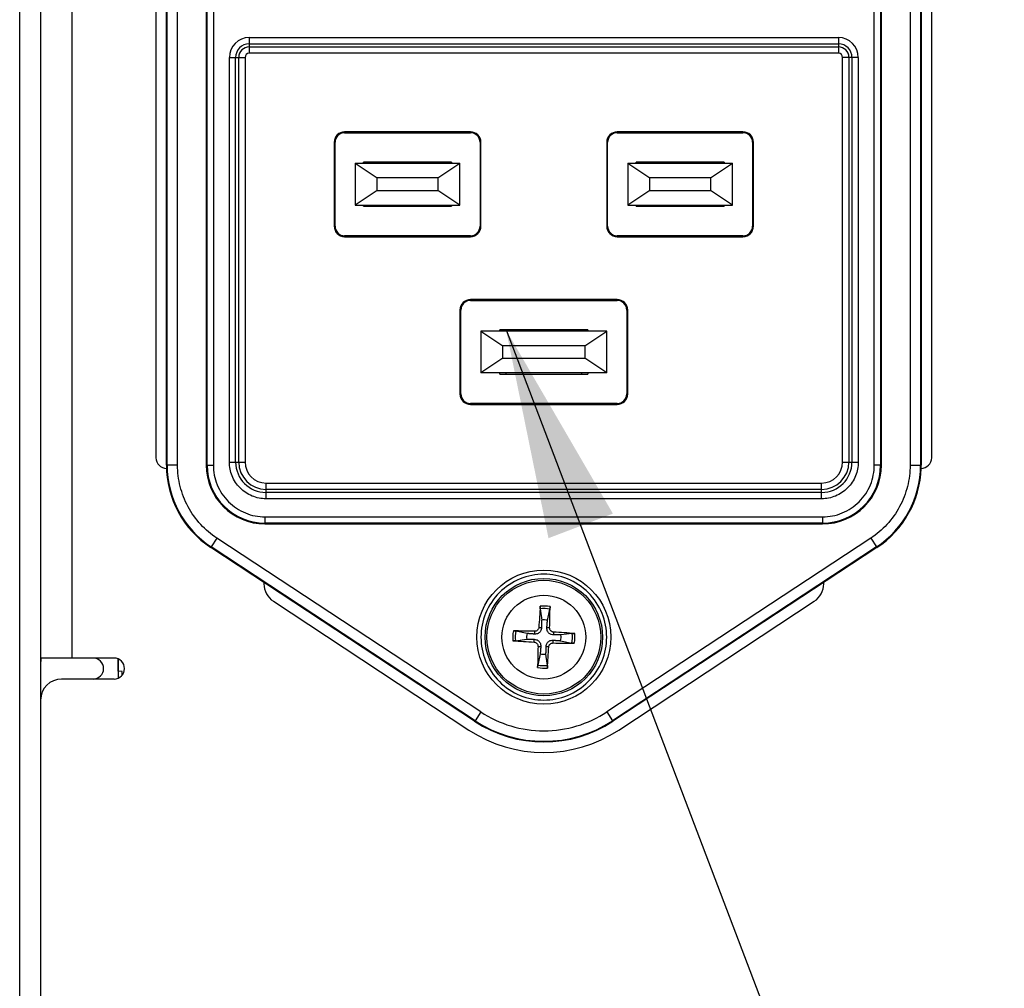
# Model space of a CAD drawing. Header units: millimetres. Extents: x 0 to 2376, y 0 to 1680.
# Tile 25 of 61: x 1102 to 1148, y 739 to 785. Entities that reach past the tile are written whole.
import ezdxf

# ---------------------------------------------------------------- set-up
doc = ezdxf.new("R2010")
doc.units = ezdxf.units.MM
doc.header["$LTSCALE"] = 0.2
doc.styles.add('Rainbow-4.0 Style', font='malgunsl.ttf')
doc.dimstyles.new('Rainbow-4.0 Style', dxfattribs={"dimtxt": 3.5, "dimasz": 2.5, "dimexe": 1, "dimexo": 1, "dimgap": 1, "dimtad": 1, "dimdsep": 46, "dimtxsty": 'Rainbow-4.0 Style', "dimcen": 0, "dimclrd": 251, "dimclre": 251, "dimclrt": 7, "dimazin": 3, "dimtp": 0.1, "dimtm": 0.1, "dimtfac": 0.61, "dimtmove": 0, "dimatfit": 3, "dimfxl": 1, "dimlwd": -1, "dimlwe": -1, "dimarcsym": 1})

# ---------------------------------------------------------------- blocks, each defined once
blk = doc.blocks.new('A$C497ffb74')
for p, q in [((-163, 20), (-163, 173.5)), ((-162, 173.5), (-162, 20)), ((-160.5, 40), (-160.5, 153.5)), ((-156, 49.2), (-156, 89.8)), ((-155.968, 49.2), (-155.968, 89.8)), ((-155.469, 49.2), (-155.469, 89.8)), ((-154.1, 89.8), (-154.1, 49.2)), ((-154.062, 49.2), (-154.062, 89.8)), ((-153.762, 89.8), (-153.762, 49.2)), ((-122.238, 49.2), (-122.238, 89.8)), ((-121.938, 89.8), (-121.938, 49.2)), ((-121.9, 49.2), (-121.9, 89.8)), ((-120.531, 89.8), (-120.531, 49.2)), ((-120.032, 89.8), (-120.032, 49.2)), ((-120, 89.8), (-120, 49.2)), ((-156.5, 89.4), (-156.5, 49.55)), ((-119.5, 49.55), (-119.5, 89.4)), ((-152.05, 69.599), (-152.05, 69.299)), ((-152.05, 69.599), (-123.95, 69.599)), ((-123.95, 69.599), (-123.95, 68.852)), ((-152.05, 69.299), (-152.05, 69.152)), ((-152.05, 69.299), (-123.95, 69.299)), ((-152.05, 69.152), (-152.05, 68.852)), ((-152.05, 69.152), (-123.95, 69.152)), ((-152.999, 68.65), (-152.252, 68.65)), ((-152.999, 49.35), (-152.999, 68.65)), ((-152.699, 49.35), (-152.699, 68.65)), ((-152.552, 49.35), (-152.552, 68.65)), ((-152.252, 68.65), (-152.252, 49.35)), ((-123.95, 68.852), (-152.05, 68.852)), ((-123.001, 68.65), (-123.748, 68.65)), ((-123.748, 49.35), (-123.748, 68.65)), ((-123.448, 68.65), (-123.448, 49.35)), ((-123.301, 68.65), (-123.301, 49.35)), ((-123.001, 68.65), (-123.001, 49.35)), ((-141.5, 65.1), (-147.5, 65.1)), ((-147.5, 65.058), (-147.5, 65.1)), ((-147.5, 65.058), (-141.5, 65.058)), ((-141.5, 65.058), (-141.5, 65.1)), ((-128.5, 65.1), (-134.5, 65.1)), ((-134.5, 65.058), (-134.5, 65.1)), ((-134.5, 65.058), (-128.5, 65.058)), ((-128.5, 65.058), (-128.5, 65.1)), ((-147.958, 64.6), (-148, 64.6)), ((-148, 64.6), (-148, 60.6)), ((-147.958, 60.6), (-147.958, 64.6)), ((-141.042, 64.6), (-141.042, 60.6)), ((-141.042, 64.6), (-141, 64.6)), ((-141, 60.6), (-141, 64.6)), ((-134.958, 64.6), (-135, 64.6)), ((-135, 64.6), (-135, 60.6)), ((-134.958, 60.6), (-134.958, 64.6)), ((-128.042, 64.6), (-128.042, 60.6)), ((-128.042, 64.6), (-128, 64.6)), ((-128, 60.6), (-128, 64.6)), ((-147, 63.6), (-142, 63.6)), ((-147, 63.6), (-145.95, 62.9)), ((-147, 63.6), (-147, 61.6)), ((-146.6, 63.6), (-146.6, 63.65)), ((-142.4, 63.65), (-146.6, 63.65)), ((-146.3, 63.6), (-146.3, 63.65)), ((-143.05, 62.9), (-142, 63.6)), ((-142.7, 63.65), (-142.7, 63.6)), ((-142.4, 63.65), (-142.4, 63.6)), ((-142, 61.6), (-142, 63.6)), ((-134, 63.6), (-129, 63.6)), ((-134, 63.6), (-132.95, 62.9)), ((-134, 63.6), (-134, 61.6)), ((-133.6, 63.6), (-133.6, 63.65)), ((-129.4, 63.65), (-133.6, 63.65)), ((-133.3, 63.6), (-133.3, 63.65)), ((-130.05, 62.9), (-129, 63.6)), ((-129.7, 63.65), (-129.7, 63.6)), ((-129.4, 63.65), (-129.4, 63.6)), ((-129, 61.6), (-129, 63.6)), ((-143.05, 62.9), (-145.95, 62.9)), ((-145.95, 62.3), (-145.95, 62.9)), ((-143.05, 62.9), (-143.05, 62.3)), ((-130.05, 62.9), (-132.95, 62.9)), ((-132.95, 62.3), (-132.95, 62.9)), ((-130.05, 62.9), (-130.05, 62.3)), ((-145.95, 62.3), (-147, 61.6)), ((-145.95, 62.3), (-143.05, 62.3)), ((-142, 61.6), (-143.05, 62.3)), ((-132.95, 62.3), (-134, 61.6)), ((-132.95, 62.3), (-130.05, 62.3)), ((-129, 61.6), (-130.05, 62.3)), ((-147, 61.6), (-142, 61.6)), ((-146.6, 61.55), (-146.6, 61.6)), ((-146.6, 61.55), (-142.4, 61.55)), ((-146.3, 61.55), (-146.3, 61.6)), ((-142.7, 61.6), (-142.7, 61.55)), ((-142.4, 61.6), (-142.4, 61.55)), ((-134, 61.6), (-129, 61.6)), ((-133.6, 61.55), (-133.6, 61.6)), ((-133.6, 61.55), (-129.4, 61.55)), ((-133.3, 61.55), (-133.3, 61.6)), ((-129.7, 61.6), (-129.7, 61.55)), ((-129.4, 61.6), (-129.4, 61.55)), ((-148, 60.6), (-147.958, 60.6)), ((-141.042, 60.6), (-141, 60.6)), ((-135, 60.6), (-134.958, 60.6)), ((-128.042, 60.6), (-128, 60.6)), ((-141.5, 60.142), (-147.5, 60.142)), ((-147.5, 60.142), (-147.5, 60.1)), ((-141.5, 60.142), (-141.5, 60.1)), ((-128.5, 60.142), (-134.5, 60.142)), ((-134.5, 60.142), (-134.5, 60.1)), ((-128.5, 60.142), (-128.5, 60.1)), ((-147.5, 60.1), (-141.5, 60.1)), ((-134.5, 60.1), (-128.5, 60.1)), ((-134.5, 57.1), (-141.5, 57.1)), ((-141.5, 57.058), (-141.5, 57.1)), ((-141.5, 57.058), (-134.5, 57.058)), ((-134.5, 57.058), (-134.5, 57.1)), ((-141.958, 56.6), (-142, 56.6)), ((-142, 56.6), (-142, 52.6)), ((-141.958, 52.6), (-141.958, 56.6)), ((-134.042, 56.6), (-134.042, 52.6)), ((-134.042, 56.6), (-134, 56.6)), ((-134, 52.6), (-134, 56.6)), ((-135, 55.6), (-141, 55.6)), ((-141, 55.6), (-139.95, 54.9)), ((-141, 55.6), (-141, 53.6)), ((-140.1, 55.6), (-140.1, 55.65)), ((-135.9, 55.65), (-140.1, 55.65)), ((-139.8, 55.6), (-139.8, 55.65)), ((-136.2, 55.65), (-136.2, 55.6)), ((-136.05, 54.9), (-135, 55.6)), ((-135.9, 55.65), (-135.9, 55.6)), ((-135, 53.6), (-135, 55.6)), ((-136.05, 54.9), (-139.95, 54.9)), ((-139.95, 54.3), (-139.95, 54.9)), ((-136.05, 54.9), (-136.05, 54.3)), ((-139.95, 54.3), (-141, 53.6)), ((-139.95, 54.3), (-136.05, 54.3)), ((-135, 53.6), (-136.05, 54.3)), ((-135, 53.6), (-141, 53.6)), ((-140.1, 53.55), (-140.1, 53.6)), ((-140.1, 53.55), (-135.9, 53.55)), ((-139.8, 53.55), (-139.8, 53.6)), ((-136.2, 53.6), (-136.2, 53.55)), ((-135.9, 53.6), (-135.9, 53.55)), ((-142, 52.6), (-141.958, 52.6)), ((-134.5, 52.142), (-141.5, 52.142)), ((-141.5, 52.142), (-141.5, 52.1)), ((-134.5, 52.142), (-134.5, 52.1)), ((-134.042, 52.6), (-134, 52.6)), ((-141.5, 52.1), (-134.5, 52.1)), ((-152.999, 49.35), (-152.252, 49.35)), ((-123.748, 49.35), (-123.001, 49.35)), ((-155.968, 49.2), (-156, 49.2)), ((-155.469, 49.2), (-155.968, 49.2)), ((-154.1, 49.2), (-153.762, 49.2)), ((-121.9, 49.2), (-122.238, 49.2)), ((-120.531, 49.2), (-120.032, 49.2)), ((-120.032, 49.2), (-120, 49.2)), ((-151.25, 48.348), (-124.75, 48.348)), ((-151.25, 47.601), (-151.25, 48.348)), ((-124.75, 48.048), (-151.25, 48.048)), ((-124.75, 47.601), (-124.75, 48.348)), ((-124.75, 47.901), (-151.25, 47.901)), ((-124.75, 47.601), (-151.25, 47.601)), ((-151.3, 46.738), (-124.7, 46.738)), ((-151.3, 46.738), (-151.3, 46.4)), ((-124.7, 46.738), (-124.7, 46.4)), ((-124.7, 46.438), (-151.3, 46.438)), ((-151.3, 46.4), (-124.7, 46.4)), ((-153.592, 45.718), (-153.867, 45.301)), ((-141.007, 37.433), (-153.592, 45.718)), ((-122.408, 45.718), (-134.993, 37.433)), ((-122.408, 45.718), (-122.133, 45.301)), ((-153.867, 45.301), (-153.885, 45.274)), ((-141.299, 36.989), (-153.885, 45.274)), ((-141.282, 37.015), (-153.867, 45.301)), ((-122.133, 45.301), (-134.718, 37.015)), ((-122.115, 45.274), (-134.701, 36.989)), ((-122.115, 45.274), (-122.133, 45.301)), ((-151.35, 43.606), (-151.35, 43.544)), ((-124.65, 43.544), (-124.65, 43.606)), ((-150.9, 42.708), (-141.573, 36.57)), ((-138.171, 42.351), (-138.103, 41.813)), ((-137.827, 41.801), (-137.713, 42.332)), ((-134.427, 36.57), (-125.1, 42.708)), ((-138.238, 41.466), (-138.105, 41.46)), ((-137.722, 41.444), (-137.855, 41.449)), ((-139.351, 40.829), (-138.813, 40.897)), ((-138.801, 41.173), (-139.332, 41.287)), ((-138.466, 40.762), (-138.46, 40.895)), ((-138.444, 41.278), (-138.449, 41.145)), ((-137.534, 41.238), (-137.54, 41.105)), ((-136.649, 41.171), (-137.187, 41.103)), ((-138.278, 40.556), (-138.145, 40.551)), ((-137.762, 40.534), (-137.895, 40.54)), ((-137.556, 40.722), (-137.551, 40.855)), ((-137.199, 40.827), (-136.668, 40.713)), ((-158.5, 40), (-162, 40)), ((-158.31, 39.962), (-158.31, 39.038)), ((-158.31, 39.369), (-158.31, 39.962)), ((-138.173, 40.199), (-138.287, 39.668)), ((-137.829, 39.649), (-137.897, 40.187)), ((-158.5, 39), (-161, 39)), ((-158.105, 39.36), (-158.31, 39.369)), ((-158.105, 39.193), (-158.105, 39.36)), ((-141.007, 37.433), (-141.282, 37.015)), ((-134.993, 37.433), (-134.718, 37.015)), ((-141.299, 36.989), (-141.282, 37.015)), ((-134.718, 37.015), (-134.701, 36.989))]:
    blk.add_line(p, q)
for radius in [3.2, 2.8, 2.714, 1.998]:
    blk.add_circle((-138, 41), radius)
for centre, radius, start, end in [((-152.05, 68.65), 0.949, 90, 180), ((-123.95, 68.65), 0.949, 0, 90), ((-152.05, 68.65), 0.649, 90, 180), ((-152.05, 68.65), 0.502, 90, 180), ((-123.95, 68.65), 0.649, 0, 90), ((-123.95, 68.65), 0.502, 0, 90), ((-152.05, 68.65), 0.202, 90, 180), ((-123.95, 68.65), 0.202, 0, 90), ((-147.5, 64.6), 0.5, 90, 180), ((-147.5, 64.6), 0.458, 90, 180), ((-141.5, 64.6), 0.5, 0, 90), ((-141.5, 64.6), 0.458, 0, 90), ((-134.5, 64.6), 0.5, 90, 180), ((-134.5, 64.6), 0.458, 90, 180), ((-128.5, 64.6), 0.5, 0, 90), ((-128.5, 64.6), 0.458, 0, 90), ((-147.5, 60.6), 0.5, 180, 270), ((-147.5, 60.6), 0.458, 180, 270), ((-141.5, 60.6), 0.458, 270, 0), ((-141.5, 60.6), 0.5, 270, 0), ((-134.5, 60.6), 0.5, 180, 270), ((-134.5, 60.6), 0.458, 180, 270), ((-128.5, 60.6), 0.458, 270, 0), ((-128.5, 60.6), 0.5, 270, 0), ((-141.5, 56.6), 0.5, 90, 180), ((-141.5, 56.6), 0.458, 90, 180), ((-134.5, 56.6), 0.5, 0, 90), ((-134.5, 56.6), 0.458, 0, 90), ((-141.5, 52.6), 0.5, 180, 270), ((-141.5, 52.6), 0.458, 180, 270), ((-134.5, 52.6), 0.458, 270, 0), ((-134.5, 52.6), 0.5, 270, 0), ((-156, 49.55), 0.5, 180, 270.1828), ((-151.25, 49.35), 1.449, 180, 270), ((-151.25, 49.35), 1.302, 180, 270), ((-151.25, 49.35), 1.002, 180, 270), ((-124.75, 49.35), 1.002, 270, 0), ((-124.75, 49.35), 1.302, 270, 0), ((-124.75, 49.35), 1.449, 270, 0), ((-120, 49.55), 0.5, 269.8172, 0), ((-151.3, 49.2), 4.7, 180, 236.6399), ((-151.3, 49.2), 4.668, 180, 236.6399), ((-151.3, 49.2), 2.8, 180, 270), ((-151.3, 49.2), 2.762, 180, 270), ((-124.7, 49.2), 2.762, 270, 0), ((-124.7, 49.2), 2.8, 270, 0), ((-124.7, 49.2), 4.668, 303.3601, 0), ((-124.7, 49.2), 4.7, 303.3601, 358.1716), ((-150.35, 43.544), 1, 180, 236.65), ((-125.65, 43.544), 1, 303.35, 0), ((-138, 41), 1.362, 77.8343, 97.2236), ((-138, 41), 1.483, 78.4894, 96.5685), ((-138, 41), 0.82, 77.8072, 97.2506), ((-138, 41), 1.483, 168.4894, 186.5685), ((-138, 41), 1.362, 167.8343, 187.2236), ((-138, 41), 0.82, 167.8072, 187.2506), ((-138, 41), 0.82, 347.8072, 7.2506), ((-138, 41), 1.362, 347.8343, 7.2236), ((-138, 41), 1.483, 348.4894, 6.5685), ((-161, 39.8), 1, 168.463, 180), ((-159.5, 39.5), 0.5, 270, 90), ((-158.5, 39.5), 0.5, 270, 90), ((-138, 41), 0.82, 257.8072, 277.2506), ((-138, 41), 1.483, 258.4894, 276.5685), ((-138, 41), 1.362, 257.8343, 277.2236), ((-161, 38), 1, 90, 180), ((-138, 42), 6, 236.6399, 303.3601), ((-138, 42), 5.968, 236.6399, 303.3601), ((-138, 42), 6.5, 236.65, 303.35)]:
    blk.add_arc(centre, radius, start, end)
for centre, major_axis, ratio, start_param, end_param in [((-124.7, 49.2), (0.081, 4.699), 0.999999, 4.697803, 4.729714), ((-137.828, 40.991), (-0.255, -4.991), 0.087156, 4.415408, 4.62147), ((-138.172, 41.006), (0.176, 4.994), 0.087156, 4.803308, 5.00937), ((-138.006, 40.828), (-4.994, 0.176), 0.087156, 4.803308, 5.00937), ((-138.009, 40.828), (-4.991, 0.255), 0.087156, 4.415408, 4.62147), ((-137.991, 41.172), (4.991, -0.255), 0.087156, 4.415408, 4.62147), ((-137.828, 40.994), (-0.176, -4.994), 0.087156, 4.803308, 5.00937), ((-138.172, 41.009), (0.255, 4.991), 0.087156, 4.415408, 4.62147), ((-137.994, 41.172), (4.994, -0.176), 0.087156, 4.803308, 5.00937), ((-137.987, 42.036), (1.867, 5.181), 0.996331, 2.906005, 3.486221), ((-138.009, 42.038), (-1.29, 5.354), 0.996331, 2.906005, 3.486221)]:
    blk.add_ellipse(centre, major_axis=major_axis, ratio=ratio, start_param=start_param, end_param=end_param)
for points, knots in [([(-151.25, 47.601), (-151.477, 47.601), (-151.696, 47.643), (-151.911, 47.731), (-152.126, 47.818), (-152.319, 47.946), (-152.487, 48.113), (-152.654, 48.28), (-152.781, 48.473), (-152.869, 48.688), (-152.957, 48.903), (-152.999, 49.123), (-152.999, 49.35)], [0, 0, 0, 0, 0.25, 0.25, 0.25, 0.5, 0.5, 0.5, 0.75, 0.75, 0.75, 1, 1, 1, 1]), ([(-123.001, 49.35), (-123.001, 49.123), (-123.043, 48.904), (-123.131, 48.689), (-123.218, 48.474), (-123.346, 48.281), (-123.513, 48.113), (-123.68, 47.946), (-123.873, 47.819), (-124.088, 47.731), (-124.303, 47.643), (-124.523, 47.601), (-124.75, 47.601)], [0, 0, 0, 0, 0.25, 0.25, 0.25, 0.5, 0.5, 0.5, 0.75, 0.75, 0.75, 1, 1, 1, 1]), ([(-153.592, 45.718), (-153.876, 45.905), (-154.133, 46.123), (-154.367, 46.377), (-154.601, 46.631), (-154.803, 46.914), (-154.969, 47.222), (-155.136, 47.531), (-155.261, 47.855), (-155.344, 48.19), (-155.428, 48.525), (-155.469, 48.86), (-155.469, 49.2)], [0, 0, 0, 0, 0.25, 0.25, 0.25, 0.5, 0.5, 0.5, 0.75, 0.75, 0.75, 1, 1, 1, 1]), ([(-153.762, 49.2), (-153.762, 48.881), (-153.702, 48.572), (-153.579, 48.27), (-153.456, 47.968), (-153.276, 47.695), (-153.041, 47.46), (-152.805, 47.224), (-152.533, 47.045), (-152.231, 46.921), (-151.929, 46.798), (-151.62, 46.738), (-151.3, 46.738)], [0, 0, 0, 0, 0.25, 0.25, 0.25, 0.5, 0.5, 0.5, 0.75, 0.75, 0.75, 1, 1, 1, 1]), ([(-124.7, 46.738), (-124.381, 46.738), (-124.072, 46.798), (-123.77, 46.921), (-123.468, 47.044), (-123.195, 47.224), (-122.96, 47.459), (-122.724, 47.695), (-122.545, 47.967), (-122.421, 48.269), (-122.298, 48.571), (-122.238, 48.88), (-122.238, 49.2)], [0, 0, 0, 0, 0.25, 0.25, 0.25, 0.5, 0.5, 0.5, 0.75, 0.75, 0.75, 1, 1, 1, 1]), ([(-120.531, 49.2), (-120.531, 48.86), (-120.572, 48.526), (-120.655, 48.191), (-120.739, 47.856), (-120.864, 47.531), (-121.03, 47.223), (-121.196, 46.914), (-121.399, 46.631), (-121.633, 46.377), (-121.866, 46.123), (-122.124, 45.905), (-122.408, 45.718)], [0, 0, 0, 0, 0.25, 0.25, 0.25, 0.5, 0.5, 0.5, 0.75, 0.75, 0.75, 1, 1, 1, 1]), ([(-138, 44), (-138.389, 44), (-138.765, 43.928), (-139.134, 43.778), (-139.502, 43.627), (-139.834, 43.409), (-140.121, 43.122), (-140.408, 42.835), (-140.627, 42.503), (-140.777, 42.134), (-140.928, 41.766), (-141, 41.39), (-141, 41), (-141, 40.611), (-140.928, 40.235), (-140.778, 39.866), (-140.627, 39.498), (-140.409, 39.166), (-140.122, 38.879), (-139.835, 38.592), (-139.503, 38.373), (-139.135, 38.223), (-138.766, 38.072), (-138.39, 38), (-138, 38)], [0, 0, 0, 0, 0.125, 0.125, 0.125, 0.25, 0.25, 0.25, 0.375, 0.375, 0.375, 0.5, 0.5, 0.5, 0.625, 0.625, 0.625, 0.75, 0.75, 0.75, 0.875, 0.875, 0.875, 1, 1, 1, 1]), ([(-138, 38), (-137.611, 38), (-137.235, 38.072), (-136.866, 38.222), (-136.498, 38.373), (-136.166, 38.591), (-135.879, 38.878), (-135.592, 39.165), (-135.373, 39.497), (-135.223, 39.866), (-135.072, 40.234), (-135, 40.61), (-135, 41), (-135, 41.389), (-135.072, 41.765), (-135.222, 42.134), (-135.373, 42.502), (-135.591, 42.834), (-135.878, 43.121), (-136.165, 43.408), (-136.497, 43.627), (-136.865, 43.777), (-137.234, 43.928), (-137.61, 44), (-138, 44)], [0, 0, 0, 0, 0.125, 0.125, 0.125, 0.25, 0.25, 0.25, 0.375, 0.375, 0.375, 0.5, 0.5, 0.5, 0.625, 0.625, 0.625, 0.75, 0.75, 0.75, 0.875, 0.875, 0.875, 1, 1, 1, 1]), ([(-138.171, 42.351), (-138.172, 42.356), (-138.172, 42.363), (-138.173, 42.379), (-138.173, 42.392), (-138.173, 42.415), (-138.172, 42.43), (-138.171, 42.452), (-138.17, 42.463), (-138.17, 42.473)], [0.0346009, 0.0346009, 0.0346009, 0.0346009, 0.03763655, 0.03763655, 0.04139296, 0.04139296, 0.04519824, 0.04519824, 0.04808963, 0.04808963, 0.04808963, 0.04808963]), ([(-137.704, 42.453), (-137.704, 42.443), (-137.704, 42.432), (-137.705, 42.41), (-137.706, 42.395), (-137.708, 42.372), (-137.709, 42.359), (-137.711, 42.343), (-137.712, 42.336), (-137.713, 42.332)], [0.01226288, 0.01226288, 0.01226288, 0.01226288, 0.01515427, 0.01515427, 0.01895955, 0.01895955, 0.02271597, 0.02271597, 0.02575161, 0.02575161, 0.02575161, 0.02575161]), ([(-138.105, 41.46), (-138.106, 41.424), (-138.112, 41.388), (-138.13, 41.334), (-138.141, 41.31), (-138.17, 41.265), (-138.188, 41.244), (-138.226, 41.209), (-138.249, 41.193), (-138.297, 41.168), (-138.322, 41.159), (-138.377, 41.145), (-138.414, 41.142), (-138.449, 41.145)], [0.1466285, 0.1466285, 0.1466285, 0.1466285, 0.1576102, 0.1576102, 0.16535208, 0.16535208, 0.17309396, 0.17309396, 0.18083584, 0.18083584, 0.18857772, 0.18857772, 0.19955941, 0.19955941, 0.19955941, 0.19955941]), ([(-138.238, 41.466), (-138.24, 41.442), (-138.246, 41.415), (-138.269, 41.368), (-138.286, 41.346), (-138.323, 41.313), (-138.346, 41.298), (-138.395, 41.281), (-138.42, 41.277), (-138.444, 41.278)], [0, 0, 0, 0, 0.00749492, 0.00749492, 0.01498984, 0.01498984, 0.02248639, 0.02248639, 0.02966793, 0.02966793, 0.02966793, 0.02966793]), ([(-137.54, 41.105), (-137.576, 41.106), (-137.612, 41.112), (-137.666, 41.13), (-137.69, 41.141), (-137.735, 41.17), (-137.756, 41.188), (-137.791, 41.226), (-137.807, 41.249), (-137.832, 41.297), (-137.841, 41.322), (-137.855, 41.377), (-137.858, 41.414), (-137.855, 41.449)], [0.1466285, 0.1466285, 0.1466285, 0.1466285, 0.1576102, 0.1576102, 0.16535208, 0.16535208, 0.17309396, 0.17309396, 0.18083584, 0.18083584, 0.18857772, 0.18857772, 0.19955941, 0.19955941, 0.19955941, 0.19955941]), ([(-137.534, 41.238), (-137.558, 41.24), (-137.585, 41.246), (-137.632, 41.269), (-137.654, 41.286), (-137.687, 41.323), (-137.702, 41.346), (-137.719, 41.395), (-137.723, 41.42), (-137.722, 41.444)], [0, 0, 0, 0, 0.00749492, 0.00749492, 0.01498984, 0.01498984, 0.02248639, 0.02248639, 0.02966793, 0.02966793, 0.02966793, 0.02966793]), ([(-139.453, 41.296), (-139.443, 41.296), (-139.432, 41.296), (-139.41, 41.295), (-139.395, 41.294), (-139.372, 41.292), (-139.359, 41.291), (-139.343, 41.289), (-139.336, 41.288), (-139.332, 41.287)], [0.01226288, 0.01226288, 0.01226288, 0.01226288, 0.01515427, 0.01515427, 0.01895955, 0.01895955, 0.02271597, 0.02271597, 0.02575161, 0.02575161, 0.02575161, 0.02575161]), ([(-138.46, 40.895), (-138.424, 40.894), (-138.388, 40.888), (-138.334, 40.87), (-138.31, 40.859), (-138.265, 40.83), (-138.244, 40.812), (-138.209, 40.774), (-138.193, 40.751), (-138.168, 40.703), (-138.159, 40.678), (-138.145, 40.623), (-138.142, 40.586), (-138.145, 40.551)], [0.1466285, 0.1466285, 0.1466285, 0.1466285, 0.1576102, 0.1576102, 0.16535208, 0.16535208, 0.17309396, 0.17309396, 0.18083584, 0.18083584, 0.18857772, 0.18857772, 0.19955941, 0.19955941, 0.19955941, 0.19955941]), ([(-136.649, 41.171), (-136.644, 41.172), (-136.637, 41.172), (-136.621, 41.173), (-136.608, 41.173), (-136.585, 41.173), (-136.57, 41.172), (-136.548, 41.171), (-136.537, 41.17), (-136.527, 41.17)], [0.0346009, 0.0346009, 0.0346009, 0.0346009, 0.03763655, 0.03763655, 0.04139296, 0.04139296, 0.04519824, 0.04519824, 0.04808963, 0.04808963, 0.04808963, 0.04808963]), ([(-139.351, 40.829), (-139.356, 40.828), (-139.363, 40.828), (-139.379, 40.827), (-139.392, 40.827), (-139.415, 40.827), (-139.43, 40.828), (-139.452, 40.829), (-139.463, 40.83), (-139.473, 40.83)], [0.0346009, 0.0346009, 0.0346009, 0.0346009, 0.03763655, 0.03763655, 0.04139296, 0.04139296, 0.04519824, 0.04519824, 0.04808963, 0.04808963, 0.04808963, 0.04808963]), ([(-138.466, 40.762), (-138.442, 40.76), (-138.415, 40.754), (-138.368, 40.731), (-138.346, 40.714), (-138.313, 40.677), (-138.298, 40.654), (-138.281, 40.605), (-138.277, 40.58), (-138.278, 40.556)], [0, 0, 0, 0, 0.00749492, 0.00749492, 0.01498984, 0.01498984, 0.02248639, 0.02248639, 0.02966793, 0.02966793, 0.02966793, 0.02966793]), ([(-137.895, 40.54), (-137.894, 40.576), (-137.888, 40.612), (-137.87, 40.666), (-137.859, 40.69), (-137.83, 40.735), (-137.812, 40.756), (-137.774, 40.791), (-137.751, 40.807), (-137.703, 40.832), (-137.678, 40.841), (-137.623, 40.855), (-137.586, 40.858), (-137.551, 40.855)], [0.1466285, 0.1466285, 0.1466285, 0.1466285, 0.1576102, 0.1576102, 0.16535208, 0.16535208, 0.17309396, 0.17309396, 0.18083584, 0.18083584, 0.18857772, 0.18857772, 0.19955941, 0.19955941, 0.19955941, 0.19955941]), ([(-137.762, 40.534), (-137.76, 40.558), (-137.754, 40.585), (-137.731, 40.632), (-137.714, 40.654), (-137.677, 40.687), (-137.654, 40.702), (-137.605, 40.719), (-137.58, 40.723), (-137.556, 40.722)], [0, 0, 0, 0, 0.00749492, 0.00749492, 0.01498984, 0.01498984, 0.02248639, 0.02248639, 0.02966793, 0.02966793, 0.02966793, 0.02966793]), ([(-136.547, 40.704), (-136.557, 40.704), (-136.568, 40.704), (-136.59, 40.705), (-136.605, 40.706), (-136.628, 40.708), (-136.641, 40.709), (-136.657, 40.711), (-136.664, 40.712), (-136.668, 40.713)], [0.01226288, 0.01226288, 0.01226288, 0.01226288, 0.01515427, 0.01515427, 0.01895955, 0.01895955, 0.02271597, 0.02271597, 0.02575161, 0.02575161, 0.02575161, 0.02575161]), ([(-138.296, 39.547), (-138.296, 39.557), (-138.296, 39.568), (-138.295, 39.59), (-138.294, 39.605), (-138.292, 39.628), (-138.291, 39.641), (-138.289, 39.657), (-138.288, 39.664), (-138.287, 39.668)], [0.01226288, 0.01226288, 0.01226288, 0.01226288, 0.01515427, 0.01515427, 0.01895955, 0.01895955, 0.02271597, 0.02271597, 0.02575161, 0.02575161, 0.02575161, 0.02575161]), ([(-137.829, 39.649), (-137.828, 39.644), (-137.828, 39.637), (-137.827, 39.621), (-137.827, 39.608), (-137.827, 39.585), (-137.828, 39.57), (-137.829, 39.548), (-137.83, 39.537), (-137.83, 39.527)], [0.0346009, 0.0346009, 0.0346009, 0.0346009, 0.03763655, 0.03763655, 0.04139296, 0.04139296, 0.04519824, 0.04519824, 0.04808963, 0.04808963, 0.04808963, 0.04808963])]:
    blk.add_open_spline(points, degree=3, knots=knots)
for points, weights in [([(-138.103, 41.813), (-138.105, 41.588), (-138.105, 41.46)], [1, 1.31905273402, 1.607360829]), ([(-137.855, 41.449), (-137.845, 41.577), (-137.827, 41.801)], [1.607360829, 1.31905273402, 1]), ([(-138.813, 40.897), (-138.588, 40.895), (-138.46, 40.895)], [1, 1.31905273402, 1.607360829]), ([(-138.449, 41.145), (-138.577, 41.155), (-138.801, 41.173)], [1.607360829, 1.31905273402, 1]), ([(-137.187, 41.103), (-137.412, 41.105), (-137.54, 41.105)], [1, 1.31905273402, 1.607360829]), ([(-138.145, 40.551), (-138.155, 40.423), (-138.173, 40.199)], [1.607360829, 1.31905273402, 1]), ([(-137.897, 40.187), (-137.895, 40.412), (-137.895, 40.54)], [1, 1.31905273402, 1.607360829]), ([(-137.551, 40.855), (-137.423, 40.845), (-137.199, 40.827)], [1.607360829, 1.31905273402, 1])]:
    blk.add_rational_spline(points, weights, degree=2)

msp = doc.modelspace()

# ---------------------------------------------------------------- block references
msp.add_blockref('A$C497ffb74', (1264.533, 714.813))

# ---------------------------------------------------------------- leaders
at = {"annotation_type": 0, "has_hookline": 1, "hookline_direction": 0, "text_width": 192.764}
msp.add_leader([(1124.733, 770.463), (1193.036, 591.105), (1203.036, 591.105)], dimstyle='Rainbow-4.0 Style', override={"dimscale": 4, "dimgap": 1, "dimtad": 1}, dxfattribs=at)

doc.saveas('drawing.dxf')
